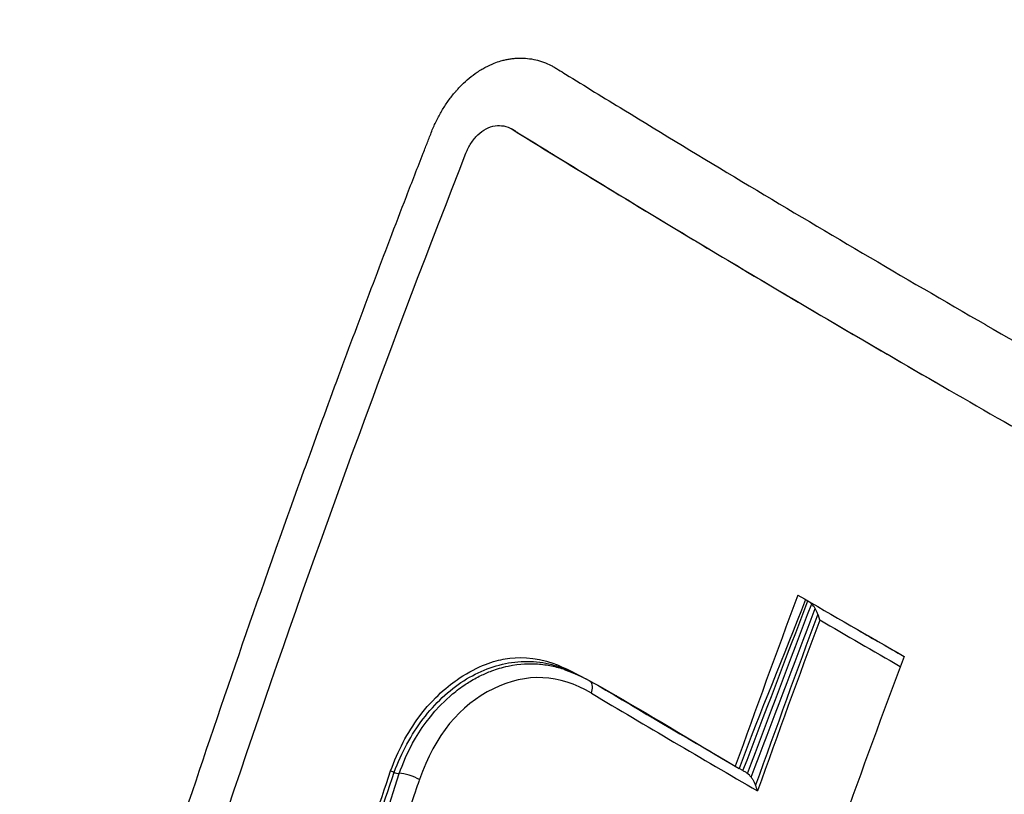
# Model space of a CAD drawing. Header units: millimetres. Extents: x 0 to 4378, y 0 to 2376.
# Tile 212 of 227: x 2568 to 2581, y 1585 to 1596. Entities that reach past the tile are written whole.
import ezdxf

# ---------------------------------------------------------------- set-up
doc = ezdxf.new("R2010")
doc.units = ezdxf.units.MM
doc.header["$LTSCALE"] = 0.2
doc.layers.add('01_Object Line', color=4, linetype='Continuous')

# ---------------------------------------------------------------- blocks, each defined once
blk = doc.blocks.new('A$Cf809625c')
for p, q in [((-175.101, 493.594), (-175.141, 493.618)), ((-175.091, 493.589), (-175.132, 493.612)), ((-170.535, 486.845), (-170.402, 486.768)), ((-174.464, 486.257), (-174.463, 486.258)), ((-173.633, 485.82), (-173.632, 485.82)), ((-173.629, 485.822), (-173.629, 485.823)), ((-176.664, 485.02), (-176.664, 485.02)), ((-176.563, 485.076), (-176.562, 485.077)), ((-172.523, 485.005), (-172.523, 485.005)), ((-172.388, 485.087), (-172.387, 485.087)), ((-172.386, 485.087), (-172.386, 485.088)), ((-172.083, 484.908), (-172.031, 484.878)), ((-171.979, 484.848), (-172.031, 484.878)), ((-177.722, 481.514), (-176.673, 484.811))]:
    blk.add_line(p, q)
for centre, major_axis, ratio, start_param, end_param in [((-95.777, 483.003), (60.85, 105.388), 0.577437, 1.854406, 1.875461), ((-99.419, 485.94), (106.517, -37.545), 0.251396, 4.064507, 4.082653), ((-78.92, 470.515), (-70.28, -93.86), 0.762565, 5.078961, 5.100792), ((-99.417, 485.536), (106.33, -37.585), 0.250276, 4.066503, 4.080292), ((-99.287, 485.864), (106.517, -37.545), 0.251399, 4.073235, 4.08101), ((-94.35, 482.177), (-60.839, -105.389), 0.57726, 4.995948, 5.017003), ((-174.179, 485.911), (0.102, 0.172), 0.604076, 5.02712, 6.088238), ((-98.71, 483.462), (108.667, -38.335), 0.251094, 4.039525, 4.062096), ((-98.786, 483.19), (-108.538, 38.355), 0.250381, 0.896562, 0.92498), ((-176.532, 484.73), (0.189, -0.065), 0.261032, 0.874755, 2.500483)]:
    blk.add_ellipse(centre, major_axis=major_axis, ratio=ratio, start_param=start_param, end_param=end_param)
for points, knots in [([(-199.342, 490.834), (-199.335, 490.859), (-199.328, 490.885), (-199.321, 490.91), (-199.286, 491.043), (-199.249, 491.179), (-199.21, 491.316), (-199.173, 491.448), (-199.135, 491.583), (-199.096, 491.719), (-199.081, 491.771), (-199.065, 491.823), (-199.05, 491.876), (-199.026, 491.957), (-199.002, 492.038), (-198.978, 492.119), (-198.937, 492.253), (-198.897, 492.386), (-198.856, 492.517), (-198.772, 492.787), (-198.688, 493.049), (-198.603, 493.304), (-198.514, 493.571), (-198.424, 493.829), (-198.335, 494.08), (-198.242, 494.344), (-198.148, 494.599), (-198.055, 494.844), (-197.955, 495.105), (-197.857, 495.356), (-197.759, 495.597), (-197.655, 495.854), (-197.552, 496.101), (-197.451, 496.337), (-197.397, 496.461), (-197.344, 496.583), (-197.292, 496.701), (-197.237, 496.825), (-197.183, 496.946), (-197.129, 497.064), (-197.015, 497.314), (-196.903, 497.552), (-196.794, 497.779), (-196.675, 498.027), (-196.559, 498.261), (-196.447, 498.482), (-196.323, 498.728), (-196.203, 498.958), (-196.089, 499.172), (-195.799, 499.718), (-195.546, 500.163), (-195.339, 500.517), (-195.297, 500.588), (-195.257, 500.655), (-195.219, 500.719), (-195.147, 500.84), (-195.082, 500.948), (-195.024, 501.043), (-194.999, 501.086), (-194.973, 501.128), (-194.947, 501.169), (-194.881, 501.277), (-194.814, 501.384), (-194.747, 501.491), (-194.68, 501.598), (-194.613, 501.703), (-194.545, 501.809), (-194.476, 501.915), (-194.408, 502.019), (-194.339, 502.124), (-194.27, 502.228), (-194.201, 502.332), (-194.131, 502.435), (-193.991, 502.642), (-193.85, 502.845), (-193.706, 503.048), (-193.562, 503.251), (-193.421, 503.445), (-193.271, 503.646), (-193.121, 503.846), (-192.962, 504.053), (-192.825, 504.229), (-192.687, 504.405), (-192.57, 504.551), (-192.45, 504.699), (-192.249, 504.944), (-192.04, 505.193), (-191.826, 505.439), (-191.674, 505.614), (-191.482, 505.831), (-191.253, 506.079), (-190.836, 506.531), (-190.282, 507.105), (-189.571, 507.754), (-189.136, 508.152), (-188.641, 508.579), (-188.08, 509.02), (-187.983, 509.096), (-187.885, 509.172), (-187.784, 509.249), (-187.223, 509.677), (-186.597, 510.118), (-185.899, 510.555), (-185.588, 510.749), (-185.262, 510.943), (-184.922, 511.134), (-184.602, 511.313), (-184.27, 511.49), (-183.923, 511.663), (-183.902, 511.674), (-183.881, 511.684), (-183.859, 511.695), (-183.708, 511.77), (-183.561, 511.841), (-183.416, 511.908), (-183.241, 511.991), (-183.07, 512.068), (-182.904, 512.14), (-182.726, 512.218), (-182.554, 512.291), (-182.387, 512.36), (-182.206, 512.434), (-182.032, 512.503), (-181.866, 512.567), (-181.682, 512.637), (-181.506, 512.701), (-181.34, 512.76), (-181.151, 512.827), (-180.974, 512.887), (-180.809, 512.94), (-180.614, 513.004), (-180.436, 513.059), (-180.274, 513.107), (-180.067, 513.169), (-179.888, 513.22), (-179.736, 513.261), (-179.52, 513.32), (-179.36, 513.361), (-179.258, 513.386), (-179.254, 513.387), (-179.251, 513.388), (-179.248, 513.389), (-179.224, 513.395), (-179.197, 513.401), (-179.167, 513.409), (-179.048, 513.438), (-178.875, 513.479), (-178.647, 513.529), (-178.365, 513.592), (-177.998, 513.667), (-177.545, 513.744), (-176.95, 513.845), (-176.204, 513.948), (-175.302, 514.011), (-175.002, 514.032), (-174.685, 514.049), (-174.35, 514.059), (-173.905, 514.072), (-173.461, 514.073), (-173.018, 514.062), (-172.241, 514.042), (-171.468, 513.985), (-170.701, 513.894), (-170.223, 513.837), (-169.746, 513.767), (-169.272, 513.684), (-168.977, 513.633), (-168.674, 513.575), (-168.364, 513.51), (-167.89, 513.411), (-167.399, 513.295), (-166.892, 513.16), (-166.606, 513.084), (-166.314, 513.002), (-166.017, 512.913), (-165.635, 512.799), (-165.243, 512.673), (-164.844, 512.536), (-164.461, 512.405), (-164.07, 512.262), (-163.672, 512.107), (-163.289, 511.959), (-162.899, 511.799), (-162.503, 511.627), (-162.121, 511.461), (-161.732, 511.284), (-161.339, 511.096), (-160.958, 510.913), (-160.571, 510.719), (-160.18, 510.513), (-159.989, 510.413), (-159.797, 510.31), (-159.603, 510.203), (-159.414, 510.099), (-159.223, 509.992), (-159.032, 509.882)], [0.3868261, 0.3868261, 0.3868261, 0.3868261, 0.3872793, 0.3872793, 0.3872793, 0.389664, 0.389664, 0.389664, 0.3919728, 0.3919728, 0.3919728, 0.3928571, 0.3928571, 0.3928571, 0.3950633, 0.3950633, 0.3950633, 0.39875, 0.39875, 0.39875, 0.4063746, 0.4063746, 0.4063746, 0.4143757, 0.4143757, 0.4143757, 0.4228152, 0.4228152, 0.4228152, 0.4317742, 0.4317742, 0.4317742, 0.4413625, 0.4413625, 0.4413625, 0.4464286, 0.4464286, 0.4464286, 0.4493381, 0.4493381, 0.4493381, 0.4554945, 0.4554945, 0.4554945, 0.4622248, 0.4622248, 0.4622248, 0.4697277, 0.4697277, 0.4697277, 0.4888334, 0.4888334, 0.4888334, 0.492689, 0.492689, 0.492689, 0.5, 0.5, 0.5, 0.5015459, 0.5015459, 0.5015459, 0.5055212, 0.5055212, 0.5055212, 0.5094966, 0.5094966, 0.5094966, 0.5134719, 0.5134719, 0.5134719, 0.5174473, 0.5174473, 0.5174473, 0.525398, 0.525398, 0.525398, 0.5333487, 0.5333487, 0.5333487, 0.5412994, 0.5412994, 0.5412994, 0.5492501, 0.5492501, 0.5492501, 0.5625, 0.5625, 0.5625, 0.5783798, 0.5783798, 0.5783798, 0.6072856, 0.6072856, 0.6072856, 0.625, 0.625, 0.625, 0.6304213, 0.6304213, 0.6304213, 0.6606206, 0.6606206, 0.6606206, 0.6740805, 0.6740805, 0.6740805, 0.6867198, 0.6867198, 0.6867198, 0.6875, 0.6875, 0.6875, 0.6911993, 0.6911993, 0.6911993, 0.6956919, 0.6956919, 0.6956919, 0.7005121, 0.7005121, 0.7005121, 0.7057443, 0.7057443, 0.7057443, 0.7115163, 0.7115163, 0.7115163, 0.7180408, 0.7180408, 0.7180408, 0.7257219, 0.7257219, 0.7257219, 0.7355508, 0.7355508, 0.7355508, 0.7495265, 0.7495265, 0.7495265, 0.75, 0.75, 0.75, 0.7534117, 0.7534117, 0.7534117, 0.766834, 0.766834, 0.766834, 0.7834564, 0.7834564, 0.7834564, 0.8052585, 0.8052585, 0.8052585, 0.8125, 0.8125, 0.8125, 0.8287505, 0.8287505, 0.8287505, 0.8572218, 0.8572218, 0.8572218, 0.875, 0.875, 0.875, 0.8882003, 0.8882003, 0.8882003, 0.9083925, 0.9083925, 0.9083925, 0.9197822, 0.9197822, 0.9197822, 0.9344721, 0.9344721, 0.9344721, 0.9485516, 0.9485516, 0.9485516, 0.9620909, 0.9620909, 0.9620909, 0.9751479, 0.9751479, 0.9751479, 0.9877708, 0.9877708, 0.9877708, 0.9939323, 0.9939323, 0.9939323, 0.9999693, 0.9999693, 0.9999693, 0.9999693]), ([(-199.455, 490.408), (-199.379, 490.695), (-199.312, 490.939), (-199.255, 491.143), (-199.223, 491.256), (-199.191, 491.369), (-199.158, 491.483), (-199.111, 491.642), (-199.064, 491.802), (-199.018, 491.954), (-198.972, 492.104), (-198.928, 492.247), (-198.882, 492.393), (-198.837, 492.536), (-198.79, 492.683), (-198.742, 492.828), (-198.649, 493.114), (-198.551, 493.401), (-198.45, 493.688), (-198.35, 493.97), (-198.247, 494.252), (-198.14, 494.534), (-198.035, 494.812), (-197.927, 495.088), (-197.814, 495.366), (-197.703, 495.638), (-197.589, 495.91), (-197.471, 496.182), (-197.423, 496.293), (-197.375, 496.403), (-197.325, 496.514), (-197.304, 496.563), (-197.234, 496.72), (-197.112, 496.983), (-197.06, 497.096), (-196.999, 497.227), (-196.927, 497.377), (-196.87, 497.496), (-196.807, 497.627), (-196.738, 497.768), (-196.626, 497.997), (-196.496, 498.254), (-196.348, 498.539), (-196.227, 498.772), (-196.093, 499.025), (-195.945, 499.294), (-195.817, 499.528), (-195.678, 499.776), (-195.528, 500.035), (-195.394, 500.267), (-195.251, 500.509), (-195.098, 500.759), (-195.026, 500.876), (-194.953, 500.995), (-194.877, 501.115), (-194.805, 501.231), (-194.73, 501.349), (-194.653, 501.468), (-194.546, 501.635), (-194.434, 501.805), (-194.318, 501.978), (-194.279, 502.036), (-194.239, 502.097), (-194.196, 502.16), (-194.124, 502.266), (-194.046, 502.379), (-193.962, 502.499), (-193.887, 502.606), (-193.808, 502.717), (-193.725, 502.834), (-193.451, 503.217), (-193.126, 503.652), (-192.743, 504.131), (-192.437, 504.514), (-192.095, 504.924), (-191.711, 505.355), (-191.382, 505.725), (-191.022, 506.11), (-190.629, 506.505), (-190.619, 506.516), (-190.608, 506.526), (-190.597, 506.537), (-189.784, 507.352), (-189.019, 508.018), (-188.327, 508.57), (-187.529, 509.206), (-186.827, 509.689), (-186.245, 510.063), (-186.118, 510.144), (-185.987, 510.227), (-185.852, 510.31), (-185.458, 510.552), (-185.027, 510.802), (-184.555, 511.052), (-184.142, 511.271), (-183.698, 511.491), (-183.221, 511.706), (-183.002, 511.805), (-182.775, 511.903), (-182.542, 511.999), (-182.319, 512.091), (-182.09, 512.182), (-181.854, 512.271), (-181.694, 512.331), (-181.53, 512.39), (-181.363, 512.448), (-181.066, 512.552), (-180.763, 512.651), (-180.455, 512.744), (-180.222, 512.814), (-179.985, 512.882), (-179.745, 512.946), (-179.51, 513.009), (-179.271, 513.069), (-179.029, 513.125), (-178.557, 513.234), (-178.073, 513.331), (-177.577, 513.412), (-177.09, 513.492), (-176.592, 513.558), (-176.083, 513.607), (-175.56, 513.658), (-175.069, 513.688), (-174.611, 513.703), (-174.059, 513.722), (-173.555, 513.72), (-173.103, 513.707), (-172.505, 513.69), (-171.997, 513.654), (-171.581, 513.616), (-171.124, 513.575), (-170.779, 513.532), (-170.545, 513.502), (-169.868, 513.413), (-169.189, 513.297), (-168.508, 513.154), (-167.48, 512.938), (-166.45, 512.66), (-165.421, 512.321), (-164.907, 512.152), (-164.393, 511.967), (-163.88, 511.768), (-163.367, 511.568), (-162.856, 511.354), (-162.345, 511.124), (-161.325, 510.666), (-160.31, 510.147), (-159.306, 509.569)], [-0.6426438, -0.6426438, -0.6426438, -0.6426438, -0.6326531, -0.6326531, -0.6326531, -0.6289844, -0.6289844, -0.6289844, -0.6238469, -0.6238469, -0.6238469, -0.6187644, -0.6187644, -0.6187644, -0.613735, -0.613735, -0.613735, -0.6038292, -0.6038292, -0.6038292, -0.5941176, -0.5941176, -0.5941176, -0.5845891, -0.5845891, -0.5845891, -0.5752338, -0.5752338, -0.5752338, -0.5714286, -0.5714286, -0.5714286, -0.5537049, -0.5537049, -0.5537049, -0.546114, -0.546114, -0.546114, -0.5401196, -0.5401196, -0.5401196, -0.5304683, -0.5304683, -0.5304683, -0.5225505, -0.5225505, -0.5225505, -0.515673, -0.515673, -0.515673, -0.5095094, -0.5095094, -0.5095094, -0.5066344, -0.5066344, -0.5066344, -0.5038748, -0.5038748, -0.5038748, -0.5, -0.5, -0.5, -0.4956655, -0.4956655, -0.4956655, -0.4883425, -0.4883425, -0.4883425, -0.4818339, -0.4818339, -0.4818339, -0.4605542, -0.4605542, -0.4605542, -0.4435521, -0.4435521, -0.4435521, -0.4289688, -0.4289688, -0.4289688, -0.4285714, -0.4285714, -0.4285714, -0.3953729, -0.3953729, -0.3953729, -0.3571429, -0.3571429, -0.3571429, -0.349646, -0.349646, -0.349646, -0.3278159, -0.3278159, -0.3278159, -0.3086842, -0.3086842, -0.3086842, -0.2998625, -0.2998625, -0.2998625, -0.2914447, -0.2914447, -0.2914447, -0.2857143, -0.2857143, -0.2857143, -0.2724332, -0.2724332, -0.2724332, -0.2623784, -0.2623784, -0.2623784, -0.2524976, -0.2524976, -0.2524976, -0.2332233, -0.2332233, -0.2332233, -0.2142857, -0.2142857, -0.2142857, -0.2014282, -0.2014282, -0.2014282, -0.1858885, -0.1858885, -0.1858885, -0.1653594, -0.1653594, -0.1653594, -0.1428571, -0.1428571, -0.1428571, -0.1170341, -0.1170341, -0.1170341, -0.0780205, -0.0780205, -0.0780205, -0.0585145, -0.0585145, -0.0585145, -0.0390092, -0.0390092, -0.0390092, 0, 0, 0, 0]), ([(-161.735, 506.715), (-161.927, 506.825), (-162.361, 507.069), (-162.938, 507.374), (-163.478, 507.644), (-163.923, 507.857), (-164.365, 508.06), (-164.9, 508.294), (-165.492, 508.539), (-166.165, 508.797), (-166.823, 509.031), (-167.774, 509.341), (-168.773, 509.622), (-169.679, 509.834), (-170.226, 509.947), (-170.725, 510.043), (-171.289, 510.138), (-172.065, 510.25), (-172.904, 510.341), (-173.753, 510.4), (-174.394, 510.424), (-174.828, 510.431), (-175.155, 510.431), (-175.448, 510.428), (-175.893, 510.418), (-176.719, 510.38), (-177.691, 510.29), (-178.564, 510.165), (-179.088, 510.076), (-179.504, 509.998), (-179.97, 509.901), (-180.518, 509.773), (-181.167, 509.602), (-181.77, 509.423), (-182.226, 509.274), (-182.507, 509.177), (-182.804, 509.071), (-183.189, 508.926), (-183.714, 508.717), (-184.191, 508.511), (-184.615, 508.316), (-185.046, 508.109), (-185.589, 507.834), (-186.242, 507.475), (-186.899, 507.087), (-187.677, 506.591), (-188.636, 505.923), (-189.583, 505.182), (-190.424, 504.459), (-190.974, 503.952), (-191.405, 503.534), (-191.705, 503.233), (-191.995, 502.933), (-192.277, 502.633), (-192.55, 502.334), (-192.814, 502.036), (-193.07, 501.74), (-193.318, 501.445), (-193.557, 501.153), (-193.788, 500.863), (-194.011, 500.576), (-194.237, 500.277), (-194.429, 500.017), (-194.588, 499.798), (-194.706, 499.632), (-194.824, 499.465), (-194.941, 499.297), (-195.056, 499.127), (-195.171, 498.957), (-195.286, 498.786), (-195.399, 498.613), (-195.511, 498.44), (-195.734, 498.091), (-195.989, 497.677), (-196.274, 497.197), (-196.484, 496.832), (-196.656, 496.525), (-196.792, 496.278), (-196.893, 496.091), (-196.993, 495.903), (-197.092, 495.714), (-197.178, 495.546), (-197.266, 495.373), (-197.366, 495.174), (-197.5, 494.904), (-197.631, 494.633), (-197.75, 494.38), (-197.851, 494.163), (-197.959, 493.927), (-198.072, 493.672), (-198.192, 493.397), (-198.296, 493.156), (-198.404, 492.896), (-198.492, 492.684), (-198.579, 492.468), (-198.643, 492.306), (-198.711, 492.133), (-198.782, 491.95), (-198.855, 491.758), (-198.931, 491.555), (-199.009, 491.343), (-199.088, 491.121), (-199.169, 490.891), (-199.251, 490.649), (-199.336, 490.397), (-199.44, 490.081), (-199.554, 489.723), (-199.679, 489.314), (-199.802, 488.901), (-199.929, 488.453), (-200.055, 487.992), (-200.17, 487.55), (-200.243, 487.261), (-200.277, 487.123), (-200.279, 487.115)], [0, 0, 0, 0, 0.081143, 0.183697, 0.243007, 0.307671, 0.369739, 0.427479, 0.529984, 0.615177, 0.705852, 0.801274, 1.006337, 1.115983, 1.172581, 1.230362, 1.320683, 1.403906, 1.549055, 1.66583, 1.75424, 1.814296, 1.846002, 1.89056, 1.936338, 2.031562, 2.23667, 2.346563, 2.403343, 2.461346, 2.525276, 2.60461, 2.699351, 2.809491, 2.870338, 2.902203, 2.935034, 3.003575, 3.07596, 3.172909, 3.222204, 3.272045, 3.373367, 3.476872, 3.582564, 3.690447, 3.858081, 4.062856, 4.179181, 4.304793, 4.361869, 4.417874, 4.472809, 4.526674, 4.579466, 4.631187, 4.681836, 4.731415, 4.779922, 4.827356, 4.873719, 4.919017, 4.970333, 4.995991, 5.021661, 5.047334, 5.073, 5.098649, 5.124305, 5.149964, 5.175621, 5.201274, 5.226926, 5.329539, 5.38084, 5.432135, 5.483441, 5.50909, 5.534736, 5.560385, 5.586037, 5.611685, 5.628685, 5.655602, 5.691681, 5.736923, 5.762978, 5.791319, 5.821949, 5.854877, 5.890095, 5.927601, 5.947216, 5.988791, 6.007971, 6.028313, 6.049818, 6.07247, 6.096306, 6.121329, 6.147367, 6.174316, 6.202323, 6.231482, 6.261792, 6.293243, 6.344979, 6.38969, 6.438143, 6.490327, 6.546228, 6.597949, 6.642575, 6.645207, 6.645207, 6.645207, 6.645207]), ([(-200.733, 485.347), (-200.634, 485.741), (-200.515, 486.187), (-200.373, 486.681), (-200, 487.975), (-199.736, 488.696), (-199.662, 488.905), (-199.426, 489.578), (-199.153, 490.295), (-198.836, 491.05), (-198.515, 491.812), (-198.174, 492.551), (-197.815, 493.266), (-197.801, 493.295), (-197.598, 493.718), (-197.168, 494.494), (-197.026, 494.751), (-196.859, 495.047), (-196.663, 495.377), (-195.541, 497.268), (-194.599, 498.46), (-194.021, 499.166), (-193.865, 499.356), (-193.564, 499.723), (-193.097, 500.237), (-192.932, 500.419), (-192.746, 500.62), (-192.537, 500.836), (-192.046, 501.344), (-191.52, 501.85), (-190.955, 502.345), (-190.447, 502.79), (-189.963, 503.179), (-189.508, 503.522), (-188.763, 504.082), (-188.099, 504.518), (-187.531, 504.864), (-187.101, 505.125), (-186.664, 505.372), (-186.222, 505.604), (-184.43, 506.541), (-182.542, 507.227), (-180.595, 507.644), (-180.357, 507.694), (-180.119, 507.741), (-179.88, 507.784), (-179.747, 507.807), (-179.534, 507.845), (-179.238, 507.888), (-178.333, 508.022), (-176.655, 508.25), (-174.164, 508.06), (-173.302, 507.995), (-172.343, 507.875), (-171.29, 507.667), (-169.042, 507.223), (-166.344, 506.429), (-163.36, 504.714)], [-0.7037023, -0.7037023, -0.7037023, -0.7037023, -0.6875, -0.6875, -0.6875, -0.65625, -0.65625, -0.65625, -0.625, -0.625, -0.625, -0.59375, -0.59375, -0.59375, -0.5702728, -0.5702728, -0.5702728, -0.5625, -0.5625, -0.5625, -0.5, -0.5, -0.5, -0.4769249, -0.4769249, -0.4769249, -0.46875, -0.46875, -0.46875, -0.4375, -0.4375, -0.4375, -0.4138038, -0.4138038, -0.4138038, -0.375, -0.375, -0.375, -0.3524616, -0.3524616, -0.3524616, -0.2611309, -0.2611309, -0.2611309, -0.25, -0.25, -0.25, -0.2160572, -0.2160572, -0.2160572, -0.112421, -0.112421, -0.112421, -0.0765634, -0.0765634, -0.0765634, 0, 0, 0, 0]), ([(-200.915, 484.601), (-199.445, 490.745), (-196.726, 496.094), (-193.102, 500.052), (-189.273, 504.234), (-184.465, 506.85), (-179.315, 507.594), (-176.74, 507.966), (-174.084, 507.891), (-171.432, 507.363), (-169.774, 507.034), (-168.114, 506.544), (-166.48, 505.868), (-165.5, 505.463), (-164.53, 504.99), (-163.575, 504.445)], [0.263339, 0.263339, 0.263339, 0.263339, 0.5000054, 0.5000054, 0.5000054, 0.7500027, 0.7500027, 0.7500027, 0.8750013, 0.8750013, 0.8750013, 0.9531573, 0.9531573, 0.9531573, 1, 1, 1, 1]), ([(-163.706, 504.279), (-163.807, 504.337), (-164.147, 504.528), (-164.785, 504.861), (-165.058, 504.997), (-165.871, 505.386), (-166.417, 505.623), (-168.056, 506.269), (-169.157, 506.617), (-170.973, 507.069), (-171.723, 507.225), (-172.884, 507.408), (-173.305, 507.463), (-174.848, 507.622), (-175.966, 507.657), (-178.524, 507.551), (-179.984, 507.352), (-182.226, 506.803), (-183.029, 506.555), (-187.683, 504.823), (-190.786, 502.432), (-194.457, 498.441), (-195.679, 496.783), (-198.335, 492.31), (-200.376, 488.047), (-202.021, 478.926), (-202.274, 475.74), (-202.186, 469.274), (-201.844, 465.997), (-201.204, 462.769)], [-11.591769, -11.591769, -11.591769, -11.591769, -11.369233, -11.369233, -11.2055, -11.2055, -10.879051, -10.879051, -10.229253, -10.229253, -9.808886, -9.808886, -9.569695, -9.569695, -8.931682, -8.931682, -8.097781, -8.097781, -7.622133, -7.622133, -5.29353, -5.29353, -3.945591, -3.945591, -1.974095, -1.974095, -0.987299, -0.987299, -0.000001, -0.000001, -0.000001, -0.000001]), ([(-164.225, 501.429), (-164.25, 501.444), (-164.27, 501.455), (-164.315, 501.481), (-164.338, 501.494), (-164.406, 501.532), (-164.452, 501.558), (-164.589, 501.634), (-164.681, 501.685), (-164.962, 501.836), (-165.151, 501.934), (-165.762, 502.241), (-166.182, 502.436), (-167.832, 503.145), (-169.09, 503.564), (-172.035, 504.302), (-173.743, 504.539), (-177.851, 504.653), (-180.235, 504.332), (-186.276, 502.452), (-189.401, 500.335), (-195.051, 494.648), (-197.168, 490.839), (-199.888, 483.796), (-200.746, 480.013), (-201.487, 472.022), (-201.356, 467.882), (-200.721, 463.723)], [-6.407087, -6.407087, -6.407087, -6.407087, -6.401237, -6.401237, -6.39525, -6.39525, -6.383254, -6.383254, -6.359103, -6.359103, -6.309555, -6.309555, -6.200269, -6.200269, -5.881807, -5.881807, -5.449682, -5.449682, -4.832371, -4.832371, -3.815475, -3.815475, -2.514487, -2.514487, -1.264317, -1.264317, -0.000001, -0.000001, -0.000001, -0.000001]), ([(-175.545, 494.432), (-175.528, 494.442), (-175.511, 494.452), (-175.494, 494.461), (-175.455, 494.481), (-175.416, 494.499), (-175.376, 494.515), (-175.346, 494.527), (-175.315, 494.537), (-175.284, 494.546), (-175.275, 494.549), (-175.265, 494.551), (-175.256, 494.554), (-175.247, 494.556), (-175.238, 494.558), (-175.228, 494.56), (-175.219, 494.563), (-175.21, 494.565), (-175.2, 494.566), (-175.182, 494.57), (-175.163, 494.573), (-175.144, 494.576), (-175.135, 494.577), (-175.125, 494.578), (-175.116, 494.579), (-175.107, 494.58), (-175.097, 494.581), (-175.088, 494.582), (-175.069, 494.583), (-175.051, 494.584), (-175.032, 494.585), (-174.957, 494.586), (-174.883, 494.578), (-174.81, 494.561), (-174.738, 494.544), (-174.667, 494.518), (-174.599, 494.484), (-174.582, 494.475), (-174.565, 494.466), (-174.549, 494.456), (-174.541, 494.451), (-174.532, 494.446), (-174.524, 494.441), (-174.516, 494.436), (-174.508, 494.431), (-174.499, 494.426), (-174.467, 494.405), (-174.434, 494.385), (-174.401, 494.365), (-174.138, 494.202), (-173.873, 494.039), (-173.607, 493.877), (-173.075, 493.551), (-172.537, 493.226), (-171.994, 492.9), (-171.45, 492.574), (-170.901, 492.247), (-170.346, 491.921), (-169.792, 491.595), (-169.231, 491.268), (-168.666, 490.942), (-168.665, 490.942), (-168.665, 490.941), (-168.665, 490.941)], [-0.4326907, -0.4326907, -0.4326907, -0.4326907, -0.4316499, -0.4316499, -0.4316499, -0.4292991, -0.4292991, -0.4292991, -0.4274883, -0.4274883, -0.4274883, -0.4269483, -0.4269483, -0.4269483, -0.4264083, -0.4264083, -0.4264083, -0.4258684, -0.4258684, -0.4258684, -0.4247884, -0.4247884, -0.4247884, -0.4242485, -0.4242485, -0.4242485, -0.4237085, -0.4237085, -0.4237085, -0.4226286, -0.4226286, -0.4226286, -0.4183088, -0.4183088, -0.4183088, -0.413989, -0.413989, -0.413989, -0.4129091, -0.4129091, -0.4129091, -0.4123691, -0.4123691, -0.4123691, -0.4118292, -0.4118292, -0.4118292, -0.4096693, -0.4096693, -0.4096693, -0.3923903, -0.3923903, -0.3923903, -0.3578322, -0.3578322, -0.3578322, -0.3232742, -0.3232742, -0.3232742, -0.2887161, -0.2887161, -0.2887161, -0.2887059, -0.2887059, -0.2887059, -0.2887059]), ([(-181.628, 477.71), (-181.621, 477.741), (-181.614, 477.772), (-181.607, 477.803), (-181.6, 477.827), (-181.594, 477.852), (-181.587, 477.875), (-181.58, 477.899), (-181.573, 477.923), (-181.566, 477.947), (-181.552, 477.995), (-181.538, 478.043), (-181.524, 478.091), (-181.468, 478.282), (-181.412, 478.474), (-181.355, 478.665), (-181.128, 479.432), (-180.896, 480.198), (-180.657, 480.966), (-180.419, 481.733), (-180.175, 482.5), (-179.925, 483.268), (-179.675, 484.036), (-179.419, 484.805), (-179.158, 485.573), (-178.897, 486.34), (-178.631, 487.106), (-178.359, 487.873), (-178.069, 488.689), (-177.773, 489.506), (-177.471, 490.322), (-177.178, 491.113), (-176.879, 491.904), (-176.575, 492.695), (-176.499, 492.892), (-176.422, 493.09), (-176.345, 493.287), (-176.326, 493.337), (-176.307, 493.386), (-176.287, 493.435), (-176.278, 493.46), (-176.268, 493.485), (-176.259, 493.51), (-176.249, 493.534), (-176.239, 493.559), (-176.229, 493.584), (-176.21, 493.633), (-176.188, 493.681), (-176.165, 493.728), (-176.142, 493.774), (-176.118, 493.82), (-176.092, 493.864), (-176.066, 493.908), (-176.038, 493.951), (-176.01, 493.991), (-175.981, 494.032), (-175.951, 494.072), (-175.919, 494.109), (-175.911, 494.118), (-175.903, 494.128), (-175.895, 494.137), (-175.887, 494.146), (-175.879, 494.155), (-175.871, 494.164), (-175.855, 494.182), (-175.838, 494.199), (-175.822, 494.216), (-175.788, 494.249), (-175.753, 494.281), (-175.717, 494.311), (-175.682, 494.34), (-175.645, 494.367), (-175.608, 494.392), (-175.587, 494.406), (-175.566, 494.42), (-175.545, 494.432)], [-0.7017828, -0.7017828, -0.7017828, -0.7017828, -0.7003569, -0.7003569, -0.7003569, -0.6992184, -0.6992184, -0.6992184, -0.6980799, -0.6980799, -0.6980799, -0.695803, -0.695803, -0.695803, -0.686695, -0.686695, -0.686695, -0.6502632, -0.6502632, -0.6502632, -0.6138313, -0.6138313, -0.6138313, -0.5773995, -0.5773995, -0.5773995, -0.5409677, -0.5409677, -0.5409677, -0.5021739, -0.5021739, -0.5021739, -0.4645611, -0.4645611, -0.4645611, -0.4551579, -0.4551579, -0.4551579, -0.4528071, -0.4528071, -0.4528071, -0.4516317, -0.4516317, -0.4516317, -0.4504563, -0.4504563, -0.4504563, -0.4481055, -0.4481055, -0.4481055, -0.4457547, -0.4457547, -0.4457547, -0.4434039, -0.4434039, -0.4434039, -0.4410531, -0.4410531, -0.4410531, -0.4404654, -0.4404654, -0.4404654, -0.4398777, -0.4398777, -0.4398777, -0.4387023, -0.4387023, -0.4387023, -0.4363515, -0.4363515, -0.4363515, -0.4340007, -0.4340007, -0.4340007, -0.4326907, -0.4326907, -0.4326907, -0.4326907]), ([(-175.763, 493.284), (-175.744, 493.332), (-175.721, 493.377), (-175.666, 493.462), (-175.635, 493.501), (-175.565, 493.568), (-175.527, 493.596), (-175.447, 493.638), (-175.405, 493.652), (-175.324, 493.665), (-175.285, 493.664), (-175.207, 493.649), (-175.168, 493.634), (-175.132, 493.612)], [-0.09810241, -0.09810241, -0.09810241, -0.09810241, -0.08224452, -0.08224452, -0.06572757, -0.06572757, -0.0490448, -0.0490448, -0.03216608, -0.03216608, -0.01647028, -0.01647028, -0.00000101, -0.00000101, -0.00000101, -0.00000101]), ([(-175.132, 493.612), (-174.168, 493.016), (-173.186, 492.419), (-171.225, 491.248), (-170.249, 490.676), (-168.26, 489.527), (-167.25, 488.954), (-165.149, 487.78), (-164.06, 487.182), (-162.954, 486.583)], [-1.723661, -1.723661, -1.723661, -1.723661, -1.283811, -1.283811, -0.862142, -0.862142, -0.440299, -0.440299, -0.000001, -0.000001, -0.000001, -0.000001]), ([(-175.101, 493.594), (-175.1, 493.594), (-175.1, 493.594), (-175.099, 493.593), (-175.096, 493.592), (-175.094, 493.59), (-175.091, 493.589)], [0.98554689, 0.98554689, 0.98554689, 0.98554689, 0.98841917, 0.98841917, 0.98841917, 1, 1, 1, 1]), ([(-175.091, 493.589), (-175.086, 493.586), (-175.081, 493.582), (-175.076, 493.579), (-175.069, 493.575), (-175.061, 493.57), (-175.054, 493.565), (-175.039, 493.556), (-175.024, 493.547), (-175.009, 493.538), (-174.949, 493.5), (-174.889, 493.463), (-174.828, 493.426), (-174.768, 493.389), (-174.708, 493.352), (-174.647, 493.315), (-174.632, 493.306), (-174.617, 493.296), (-174.602, 493.287), (-174.595, 493.282), (-174.587, 493.278), (-174.58, 493.273), (-174.572, 493.268), (-174.564, 493.264), (-174.557, 493.259), (-174.527, 493.241), (-174.496, 493.222), (-174.466, 493.203), (-174.224, 493.055), (-173.981, 492.906), (-173.737, 492.758), (-173.248, 492.46), (-172.754, 492.163), (-172.256, 491.865), (-171.758, 491.567), (-171.256, 491.269), (-170.748, 490.971), (-170.257, 490.683), (-169.761, 490.394), (-169.261, 490.105)], [0, 0, 0, 0, 0.0013318, 0.0013318, 0.0013318, 0.0033185, 0.0033185, 0.0033185, 0.0072919, 0.0072919, 0.0072919, 0.0231858, 0.0231858, 0.0231858, 0.0390796, 0.0390796, 0.0390796, 0.0430531, 0.0430531, 0.0430531, 0.0450398, 0.0450398, 0.0450398, 0.0470265, 0.0470265, 0.0470265, 0.0549735, 0.0549735, 0.0549735, 0.1185488, 0.1185488, 0.1185488, 0.2456995, 0.2456995, 0.2456995, 0.3728502, 0.3728502, 0.3728502, 0.4959675, 0.4959675, 0.4959675, 0.4959675]), ([(-181.122, 477.603), (-180.346, 480.259), (-179.502, 482.919), (-177.709, 488.151), (-176.767, 490.717), (-175.763, 493.284)], [-1.721691, -1.721691, -1.721691, -1.721691, -0.84519, -0.84519, -0.000001, -0.000001, -0.000001, -0.000001]), ([(-168.665, 490.941), (-168.099, 490.615), (-167.528, 490.288), (-166.951, 489.962), (-166.374, 489.635), (-165.792, 489.308), (-165.204, 488.981), (-164.617, 488.655), (-164.025, 488.328), (-163.427, 488.001), (-163.128, 487.838), (-162.829, 487.675), (-162.528, 487.512), (-162.49, 487.491), (-162.452, 487.471), (-162.415, 487.451), (-162.396, 487.44), (-162.377, 487.43), (-162.358, 487.42), (-162.339, 487.409), (-162.321, 487.398), (-162.303, 487.387), (-162.23, 487.34), (-162.161, 487.285), (-162.096, 487.223), (-162.032, 487.161), (-161.973, 487.091), (-161.919, 487.016), (-161.906, 486.997), (-161.893, 486.978), (-161.88, 486.958), (-161.874, 486.948), (-161.868, 486.939), (-161.862, 486.929), (-161.859, 486.924), (-161.856, 486.919), (-161.853, 486.914), (-161.85, 486.908), (-161.847, 486.903), (-161.844, 486.898), (-161.832, 486.878), (-161.82, 486.857), (-161.809, 486.837), (-161.804, 486.826), (-161.798, 486.816), (-161.793, 486.805), (-161.788, 486.794), (-161.782, 486.784), (-161.777, 486.773), (-161.772, 486.762), (-161.767, 486.751), (-161.762, 486.741), (-161.746, 486.704), (-161.73, 486.667), (-161.716, 486.629), (-161.698, 486.58), (-161.681, 486.53), (-161.667, 486.479), (-161.661, 486.457), (-161.655, 486.435), (-161.65, 486.413)], [-0.2887059, -0.2887059, -0.2887059, -0.2887059, -0.2541581, -0.2541581, -0.2541581, -0.2195873, -0.2195873, -0.2195873, -0.1850229, -0.1850229, -0.1850229, -0.1677408, -0.1677408, -0.1677408, -0.1655805, -0.1655805, -0.1655805, -0.1645003, -0.1645003, -0.1645003, -0.1634202, -0.1634202, -0.1634202, -0.1590997, -0.1590997, -0.1590997, -0.1547791, -0.1547791, -0.1547791, -0.153699, -0.153699, -0.153699, -0.1531589, -0.1531589, -0.1531589, -0.1528889, -0.1528889, -0.1528889, -0.1526188, -0.1526188, -0.1526188, -0.1515387, -0.1515387, -0.1515387, -0.1509986, -0.1509986, -0.1509986, -0.1504586, -0.1504586, -0.1504586, -0.1499185, -0.1499185, -0.1499185, -0.1481076, -0.1481076, -0.1481076, -0.1457567, -0.1457567, -0.1457567, -0.1447486, -0.1447486, -0.1447486, -0.1447486]), ([(-171.04, 487.126), (-171.048, 487.135), (-171.058, 487.143), (-171.071, 487.154), (-171.076, 487.157), (-171.08, 487.16)], [0.000000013, 0.000000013, 0.000000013, 0.000000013, 0.00390783, 0.00390783, 0.005691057, 0.005691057, 0.005691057, 0.005691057]), ([(-170.992, 487.064), (-170.999, 487.075), (-171.007, 487.087), (-171.026, 487.112), (-171.035, 487.121), (-171.04, 487.126)], [0.000000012, 0.000000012, 0.000000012, 0.000000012, 0.004132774, 0.004132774, 0.009733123, 0.009733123, 0.009733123, 0.009733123]), ([(-170.955, 486.987), (-170.958, 486.994), (-170.961, 487.001), (-170.966, 487.014), (-170.969, 487.02), (-170.979, 487.039), (-170.985, 487.052), (-170.992, 487.064)], [0, 0, 0, 0, 0.00215029, 0.00215029, 0.004290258, 0.004290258, 0.008512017, 0.008512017, 0.008512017, 0.008512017]), ([(-170.929, 486.907), (-170.93, 486.912), (-170.932, 486.917), (-170.936, 486.93), (-170.938, 486.939), (-170.945, 486.961), (-170.95, 486.974), (-170.955, 486.987)], [-0.00157775, -0.00157775, -0.00157775, -0.00157775, 0, 0, 0.002702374, 0.002702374, 0.007003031, 0.007003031, 0.007003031, 0.007003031]), ([(-176.791, 484.847), (-176.692, 485.118), (-176.563, 485.367), (-176.204, 485.85), (-175.999, 486.012), (-175.589, 486.288), (-175.376, 486.349), (-175.062, 486.403), (-174.835, 486.41), (-174.437, 486.265), (-174.249, 486.176), (-173.432, 485.717), (-172.822, 485.345), (-172.083, 484.908)], [-1.991968, -1.991968, -1.991968, -1.991968, -1.786266, -1.786266, -1.531519, -1.531519, -1.065024, -1.065024, -0.555126, -0.555126, -0.317149, -0.317149, 0, 0, 0, 0]), ([(-176.743, 484.826), (-176.693, 484.961), (-176.635, 485.09), (-176.569, 485.211), (-176.502, 485.333), (-176.428, 485.448), (-176.347, 485.555), (-176.267, 485.661), (-176.179, 485.759), (-176.086, 485.846), (-175.993, 485.934), (-175.895, 486.011), (-175.792, 486.077), (-175.689, 486.142), (-175.582, 486.196), (-175.472, 486.238), (-175.363, 486.28), (-175.251, 486.309), (-175.138, 486.326), (-175.081, 486.334), (-175.024, 486.339), (-174.968, 486.34), (-174.911, 486.342), (-174.854, 486.34), (-174.798, 486.334), (-174.741, 486.329), (-174.685, 486.32), (-174.629, 486.307), (-174.601, 486.301), (-174.574, 486.294), (-174.546, 486.285), (-174.518, 486.277), (-174.491, 486.268), (-174.464, 486.258), (-174.41, 486.238), (-174.356, 486.216), (-174.302, 486.193), (-174.286, 486.185), (-174.269, 486.178), (-174.252, 486.17)], [0, 0, 0, 0, 0.0625, 0.0625, 0.0625, 0.125, 0.125, 0.125, 0.1875, 0.1875, 0.1875, 0.25, 0.25, 0.25, 0.3125, 0.3125, 0.3125, 0.375, 0.375, 0.375, 0.40625, 0.40625, 0.40625, 0.4375, 0.4375, 0.4375, 0.46875, 0.46875, 0.46875, 0.484375, 0.484375, 0.484375, 0.5, 0.5, 0.5, 0.53125, 0.53125, 0.53125, 0.5410772, 0.5410772, 0.5410772, 0.5410772]), ([(-176.673, 484.811), (-176.587, 485.052), (-176.402, 485.499), (-175.965, 485.878), (-175.911, 485.925), (-175.852, 485.971), (-175.79, 486.013), (-175.769, 486.028), (-175.747, 486.042), (-175.725, 486.056), (-175.672, 486.089), (-175.616, 486.12), (-175.558, 486.148), (-175.515, 486.169), (-175.464, 486.191), (-175.407, 486.212), (-175.343, 486.236), (-175.27, 486.258), (-175.188, 486.276), (-175.013, 486.313), (-174.885, 486.311), (-174.808, 486.307), (-174.741, 486.304), (-174.678, 486.296), (-174.618, 486.285), (-174.554, 486.273), (-174.493, 486.256), (-174.436, 486.237), (-174.427, 486.234), (-174.418, 486.231), (-174.41, 486.227), (-174.276, 486.178), (-174.17, 486.127), (-174.089, 486.084)], [0, 0, 0, 0, 0.3939412, 0.3939412, 0.3939412, 0.443084, 0.443084, 0.443084, 0.4599571, 0.4599571, 0.4599571, 0.5, 0.5, 0.5, 0.5586849, 0.5586849, 0.5586849, 0.625, 0.625, 0.625, 0.75, 0.75, 0.75, 0.8104535, 0.8104535, 0.8104535, 0.875, 0.875, 0.875, 0.8822716, 0.8822716, 0.8822716, 0.9956571, 0.9956571, 0.9956571, 0.9956571]), ([(-174.049, 485.906), (-174.49, 486.168), (-174.931, 486.19), (-175.387, 485.967), (-175.845, 485.743), (-176.188, 485.334), (-176.397, 484.726)], [0, 0, 0, 0, 0.5, 0.5, 0.5, 1, 1, 1, 1]), ([(-173.711, 485.873), (-173.649, 485.835), (-173.587, 485.797), (-173.526, 485.759), (-173.475, 485.728), (-173.423, 485.697), (-173.372, 485.666), (-173.347, 485.651), (-173.321, 485.635), (-173.295, 485.62), (-173.269, 485.605), (-173.244, 485.59), (-173.218, 485.575), (-173.166, 485.546), (-173.114, 485.516), (-173.063, 485.486), (-173.011, 485.456), (-172.959, 485.426), (-172.908, 485.396), (-172.805, 485.335), (-172.702, 485.274), (-172.598, 485.213), (-172.491, 485.15), (-172.384, 485.086), (-172.276, 485.022)], [0.6495837, 0.6495837, 0.6495837, 0.6495837, 0.6875, 0.6875, 0.6875, 0.71875, 0.71875, 0.71875, 0.734375, 0.734375, 0.734375, 0.75, 0.75, 0.75, 0.78125, 0.78125, 0.78125, 0.8125, 0.8125, 0.8125, 0.875, 0.875, 0.875, 0.9401459, 0.9401459, 0.9401459, 0.9401459]), ([(-178.607, 479.254), (-178.319, 480.185), (-178.024, 481.116), (-177.719, 482.047), (-177.413, 482.977), (-177.106, 483.912), (-176.791, 484.847)], [-0.9999995, -0.9999995, -0.9999995, -0.9999995, -0.4999998, -0.4999998, -0.4999998, 0, 0, 0, 0]), ([(-178.583, 479.241), (-178.295, 480.171), (-177.994, 481.101), (-177.684, 482.031), (-177.373, 482.961), (-177.058, 483.893), (-176.743, 484.826)], [-1, -1, -1, -1, -0.5001671, -0.5001671, -0.5001671, 0, 0, 0, 0]), ([(-176.397, 484.726), (-176.397, 484.726), (-176.397, 484.726), (-176.397, 484.725), (-176.397, 484.725), (-176.398, 484.725), (-176.398, 484.725), (-176.398, 484.725), (-176.398, 484.724), (-176.398, 484.723), (-176.398, 484.723), (-176.399, 484.721), (-176.4, 484.719), (-176.415, 484.676), (-176.456, 484.554), (-176.782, 483.601), (-177.047, 482.809), (-177.6, 481.116), (-177.887, 480.214), (-178.167, 479.312)], [-0.6129394, -0.6129394, -0.6129394, -0.6129394, -0.6128545, -0.6128545, -0.6127713, -0.6127713, -0.6126044, -0.6126044, -0.6122683, -0.6122683, -0.6115884, -0.6115884, -0.6102003, -0.6102003, -0.5568848, -0.5568848, -0.2967167, -0.2967167, 0, 0, 0, 0]), ([(-176.791, 484.847), (-176.783, 484.843), (-176.775, 484.839), (-176.759, 484.833), (-176.751, 484.829), (-176.743, 484.826)], [0.0000052, 0.0000052, 0.0000052, 0.0000052, 0.5, 0.5, 0.999968, 0.999968, 0.999968, 0.999968]), ([(-171.939, 484.825), (-171.947, 484.83), (-171.954, 484.834), (-171.967, 484.841), (-171.973, 484.845), (-171.979, 484.848)], [0, 0, 0, 0, 0.003282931, 0.003282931, 0.006573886, 0.006573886, 0.006573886, 0.006573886]), ([(-171.939, 484.825), (-171.936, 484.823), (-171.932, 484.821), (-171.924, 484.815), (-171.92, 484.812), (-171.916, 484.809)], [-0.003301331, -0.003301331, -0.003301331, -0.003301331, -0.001689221, -0.001689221, -0.000000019, -0.000000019, -0.000000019, -0.000000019]), ([(-171.866, 484.758), (-171.874, 484.768), (-171.882, 484.777), (-171.902, 484.798), (-171.911, 484.805), (-171.916, 484.809)], [0.000000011, 0.000000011, 0.000000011, 0.000000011, 0.003841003, 0.003841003, 0.009116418, 0.009116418, 0.009116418, 0.009116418]), ([(-171.866, 484.758), (-171.858, 484.748), (-171.85, 484.737), (-171.843, 484.725), (-171.829, 484.702), (-171.817, 484.677), (-171.806, 484.65)], [0, 0, 0, 0, 0.3265137, 0.3265137, 0.3265137, 1, 1, 1, 1])]:
    blk.add_open_spline(points, degree=3, knots=knots)
for points in [[(-171.125, 487.186), (-171.421, 486.413), (-171.744, 485.655), (-172.031, 484.878)], [(-171.979, 484.848), (-171.682, 485.62), (-171.388, 486.395), (-171.092, 487.167)], [(-171.916, 484.809), (-171.622, 485.58), (-171.335, 486.353), (-171.04, 487.126)], [(-171.866, 484.758), (-171.576, 485.529), (-171.286, 486.29), (-170.992, 487.064)], [(-170.955, 486.987), (-171.248, 486.212), (-171.525, 485.426), (-171.806, 484.65)], [(-176.743, 484.826), (-176.725, 484.813), (-176.705, 484.809), (-176.673, 484.811)], [(-171.779, 484.571), (-171.787, 484.597), (-171.795, 484.624), (-171.806, 484.65)]]:
    blk.add_open_spline(points, degree=3)

msp = doc.modelspace()

# ---------------------------------------------------------------- block references
at = {"layer": '01_Object Line'}
msp.add_blockref('A$Cf809625c', (2749.512, 1100.467), dxfattribs=at)

doc.saveas('drawing.dxf')
